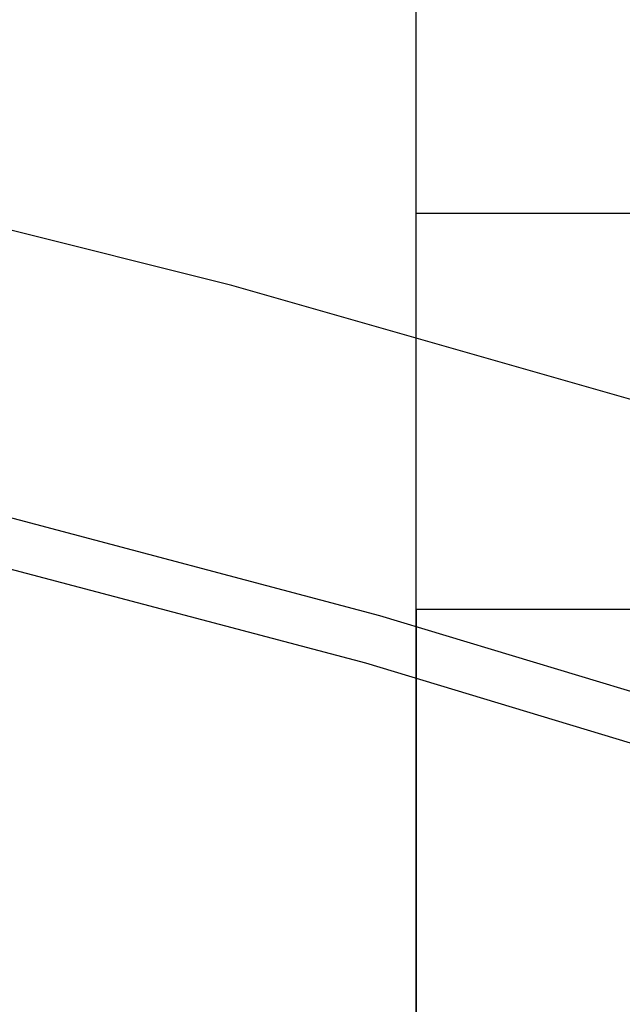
# Model space of a CAD drawing. Header units: millimetres. Extents: x 6239 to 7218, y -13987 to -13139.
# Tile 205 of 256: x 6738.48 to 6740, y -13419.86 to -13417.37. Entities that reach past the tile are written whole.
import ezdxf

# ---------------------------------------------------------------- set-up
doc = ezdxf.new("R2010")
doc.units = ezdxf.units.MM

msp = doc.modelspace()

# ---------------------------------------------------------------- linework, layer by layer
at = {"color": 7, "true_color": 0xffffff}
for p, q in [((6739.4792, -13425.8608, 258.0594), (6739.4792, -13413.8608, 258.0594)), ((6739.4792, -13425.8608, 258.0594), (6739.4792, -13413.8608, 258.0594)), ((6739.4792, -13417.3872, 238.1163), (6739.4792, -13417.3212, 238.1336)), ((6739.4792, -13417.3872, 238.1163), (6739.4792, -13417.3212, 238.1336)), ((6739.4792, -13417.4538, 238.1013), (6739.4792, -13417.3872, 238.1163)), ((6739.4792, -13417.4538, 238.1013), (6739.4792, -13417.3872, 238.1163)), ((6739.4792, -13417.5209, 238.0885), (6739.4792, -13417.4538, 238.1013)), ((6739.4792, -13417.5209, 238.0885), (6739.4792, -13417.4538, 238.1013)), ((6739.4792, -13417.5884, 238.0781), (6739.4792, -13417.5209, 238.0885)), ((6739.4792, -13417.5884, 238.0781), (6739.4792, -13417.5209, 238.0885)), ((6739.4792, -13417.6562, 238.0699), (6739.4792, -13417.5884, 238.0781)), ((6739.4792, -13417.6562, 238.0699), (6739.4792, -13417.5884, 238.0781)), ((6739.4792, -13417.7243, 238.0641), (6739.4792, -13417.6562, 238.0699)), ((6739.4792, -13417.7243, 238.0641), (6739.4792, -13417.6562, 238.0699)), ((6739.0143, -13418.0435, 51.1), (6737.7227, -13417.7212, 51.1)), ((6739.0143, -13418.0435, 51.1), (6737.7227, -13417.7212, 51.1)), ((6739.4792, -13417.7925, 238.0606), (6739.4792, -13417.7243, 238.0641)), ((6739.4792, -13417.7925, 238.0606), (6739.4792, -13417.7243, 238.0641)), ((6739.4792, -13417.8608, 238.0594), (6739.4792, -13417.7925, 238.0606)), ((6739.4792, -13417.8608, 238.0594), (6739.4792, -13417.7925, 238.0606)), ((6739.4792, -13423.1364, 238.0594), (6739.4792, -13417.8608, 238.0594)), ((6739.4792, -13417.8608, 238.0594), (6741.4792, -13417.8608, 238.0594)), ((6739.4792, -13423.1364, 238.0594), (6739.4792, -13417.8608, 238.0594)), ((6739.4792, -13417.8608, 238.0594), (6741.4792, -13417.8608, 238.0594)), ((6740.294, -13418.4101, 51.1), (6739.0143, -13418.0435, 51.1)), ((6740.294, -13418.4101, 51.1), (6739.0143, -13418.0435, 51.1)), ((6738.0518, -13418.5231, 199.6), (6739.3867, -13418.8766, 199.6)), ((6738.0518, -13418.5231, 199.6), (6739.3867, -13418.8766, 199.6)), ((6739.3524, -13418.9974, 200.6), (6738.0218, -13418.645, 200.6)), ((6739.3524, -13418.9974, 200.6), (6738.0218, -13418.645, 200.6)), ((6739.4792, -13418.8616, 254.0077), (6739.4792, -13418.8608, 254.0594)), ((6739.4792, -13418.8608, 254.0594), (6739.4792, -13418.8616, 254.1112)), ((6739.4792, -13418.8616, 244.0077), (6739.4792, -13418.8608, 244.0594)), ((6739.4792, -13418.8608, 244.0594), (6739.4792, -13418.8616, 244.1112)), ((6739.4792, -13418.8608, 244.0594), (6741.4792, -13418.8608, 244.0594)), ((6739.4792, -13418.8608, 244.0594), (6739.4792, -13418.8616, 244.1112)), ((6739.4792, -13418.8608, 244.0594), (6741.4792, -13418.8608, 244.0594)), ((6739.4792, -13418.8616, 244.0077), (6739.4792, -13418.8608, 244.0594)), ((6739.4792, -13418.8608, 254.0594), (6741.4792, -13418.8608, 254.0594)), ((6739.4792, -13418.8608, 254.0594), (6739.4792, -13418.8616, 254.1112)), ((6739.4792, -13418.8608, 254.0594), (6741.4792, -13418.8608, 254.0594)), ((6739.4792, -13418.8616, 254.0077), (6739.4792, -13418.8608, 254.0594)), ((6739.4792, -13418.8643, 253.956), (6739.4792, -13418.8616, 254.0077)), ((6739.4792, -13418.8616, 254.1112), (6739.4792, -13418.8643, 254.1629)), ((6739.4792, -13418.8643, 243.956), (6739.4792, -13418.8616, 244.0077)), ((6739.4792, -13418.8616, 244.1112), (6739.4792, -13418.8643, 244.1629)), ((6739.4792, -13418.8616, 244.1112), (6739.4792, -13418.8643, 244.1629)), ((6739.4792, -13418.8643, 243.956), (6739.4792, -13418.8616, 244.0077)), ((6739.4792, -13418.8616, 254.1112), (6739.4792, -13418.8643, 254.1629)), ((6739.4792, -13418.8643, 253.956), (6739.4792, -13418.8616, 254.0077)), ((6739.4792, -13418.8688, 253.9044), (6739.4792, -13418.8643, 253.956)), ((6739.4792, -13418.8643, 254.1629), (6739.4792, -13418.8688, 254.2145)), ((6739.4792, -13418.8688, 243.9044), (6739.4792, -13418.8643, 243.956)), ((6739.4792, -13418.8643, 244.1629), (6739.4792, -13418.8688, 244.2145)), ((6739.4792, -13418.8643, 244.1629), (6739.4792, -13418.8688, 244.2145)), ((6739.4792, -13418.8688, 243.9044), (6739.4792, -13418.8643, 243.956)), ((6739.4792, -13418.8643, 254.1629), (6739.4792, -13418.8688, 254.2145)), ((6739.4792, -13418.8688, 253.9044), (6739.4792, -13418.8643, 253.956)), ((6739.4792, -13418.875, 253.853), (6739.4792, -13418.8688, 253.9044)), ((6739.4792, -13418.8688, 254.2145), (6739.4792, -13418.875, 254.2659)), ((6739.4792, -13418.875, 243.853), (6739.4792, -13418.8688, 243.9044)), ((6739.4792, -13418.8688, 244.2145), (6739.4792, -13418.875, 244.2659)), ((6739.4792, -13418.8688, 244.2145), (6739.4792, -13418.875, 244.2659)), ((6739.4792, -13418.875, 243.853), (6739.4792, -13418.8688, 243.9044)), ((6739.4792, -13418.8688, 254.2145), (6739.4792, -13418.875, 254.2659)), ((6739.4792, -13418.875, 253.853), (6739.4792, -13418.8688, 253.9044)), ((6739.3867, -13418.8766, 199.6), (6740.7085, -13419.276, 199.6)), ((6739.3867, -13418.8766, 199.6), (6740.7085, -13419.276, 199.6)), ((6739.4792, -13418.883, 253.8018), (6739.4792, -13418.875, 253.853)), ((6739.4792, -13418.875, 254.2659), (6739.4792, -13418.883, 254.3171)), ((6739.4792, -13418.883, 243.8018), (6739.4792, -13418.875, 243.853)), ((6739.4792, -13418.875, 244.2659), (6739.4792, -13418.883, 244.3171)), ((6739.4792, -13418.875, 244.2659), (6739.4792, -13418.883, 244.3171)), ((6739.4792, -13418.883, 243.8018), (6739.4792, -13418.875, 243.853)), ((6739.4792, -13418.875, 254.2659), (6739.4792, -13418.883, 254.3171)), ((6739.4792, -13418.883, 253.8018), (6739.4792, -13418.875, 253.853)), ((6739.4792, -13418.8928, 253.7509), (6739.4792, -13418.883, 253.8018)), ((6739.4792, -13418.883, 254.3171), (6739.4792, -13418.8928, 254.3679)), ((6739.4792, -13418.8928, 243.7509), (6739.4792, -13418.883, 243.8018)), ((6739.4792, -13418.883, 244.3171), (6739.4792, -13418.8928, 244.3679)), ((6739.4792, -13418.883, 244.3171), (6739.4792, -13418.8928, 244.3679)), ((6739.4792, -13418.8928, 243.7509), (6739.4792, -13418.883, 243.8018)), ((6739.4792, -13418.883, 254.3171), (6739.4792, -13418.8928, 254.3679)), ((6739.4792, -13418.8928, 253.7509), (6739.4792, -13418.883, 253.8018)), ((6739.4792, -13418.9043, 253.7005), (6739.4792, -13418.8928, 253.7509)), ((6739.4792, -13418.8928, 254.3679), (6739.4792, -13418.9043, 254.4184)), ((6739.4792, -13418.9043, 243.7005), (6739.4792, -13418.8928, 243.7509)), ((6739.4792, -13418.8928, 244.3679), (6739.4792, -13418.9043, 244.4184)), ((6739.4792, -13418.8928, 244.3679), (6739.4792, -13418.9043, 244.4184)), ((6739.4792, -13418.9043, 243.7005), (6739.4792, -13418.8928, 243.7509)), ((6739.4792, -13418.8928, 254.3679), (6739.4792, -13418.9043, 254.4184)), ((6739.4792, -13418.9043, 253.7005), (6739.4792, -13418.8928, 253.7509)), ((6739.4792, -13418.9176, 253.6504), (6739.4792, -13418.9043, 253.7005)), ((6739.4792, -13418.9043, 254.4184), (6739.4792, -13418.9176, 254.4685)), ((6739.4792, -13418.9176, 243.6504), (6739.4792, -13418.9043, 243.7005)), ((6739.4792, -13418.9043, 244.4184), (6739.4792, -13418.9176, 244.4685)), ((6739.4792, -13418.9043, 244.4184), (6739.4792, -13418.9176, 244.4685)), ((6739.4792, -13418.9176, 243.6504), (6739.4792, -13418.9043, 243.7005)), ((6739.4792, -13418.9043, 254.4184), (6739.4792, -13418.9176, 254.4685)), ((6739.4792, -13418.9176, 253.6504), (6739.4792, -13418.9043, 253.7005)), ((6739.4792, -13418.9326, 253.6008), (6739.4792, -13418.9176, 253.6504)), ((6739.4792, -13418.9176, 254.4685), (6739.4792, -13418.9326, 254.518)), ((6739.4792, -13418.9326, 243.6008), (6739.4792, -13418.9176, 243.6504)), ((6739.4792, -13418.9176, 244.4685), (6739.4792, -13418.9326, 244.518)), ((6739.4792, -13418.9176, 244.4685), (6739.4792, -13418.9326, 244.518)), ((6739.4792, -13418.9326, 243.6008), (6739.4792, -13418.9176, 243.6504)), ((6739.4792, -13418.9176, 254.4685), (6739.4792, -13418.9326, 254.518)), ((6739.4792, -13418.9326, 253.6008), (6739.4792, -13418.9176, 253.6504)), ((6739.4792, -13418.9493, 253.5518), (6739.4792, -13418.9326, 253.6008)), ((6739.4792, -13418.9326, 254.518), (6739.4792, -13418.9493, 254.5671)), ((6739.4792, -13418.9493, 243.5518), (6739.4792, -13418.9326, 243.6008)), ((6739.4792, -13418.9326, 244.518), (6739.4792, -13418.9493, 244.5671)), ((6739.4792, -13418.9326, 244.518), (6739.4792, -13418.9493, 244.5671)), ((6739.4792, -13418.9493, 243.5518), (6739.4792, -13418.9326, 243.6008)), ((6739.4792, -13418.9326, 254.518), (6739.4792, -13418.9493, 254.5671)), ((6739.4792, -13418.9493, 253.5518), (6739.4792, -13418.9326, 253.6008)), ((6739.4792, -13418.9676, 253.5034), (6739.4792, -13418.9493, 253.5518)), ((6739.4792, -13418.9493, 254.5671), (6739.4792, -13418.9676, 254.6155)), ((6739.4792, -13418.9676, 243.5034), (6739.4792, -13418.9493, 243.5518)), ((6739.4792, -13418.9493, 244.5671), (6739.4792, -13418.9676, 244.6155)), ((6739.4792, -13418.9493, 244.5671), (6739.4792, -13418.9676, 244.6155)), ((6739.4792, -13418.9676, 243.5034), (6739.4792, -13418.9493, 243.5518)), ((6739.4792, -13418.9493, 254.5671), (6739.4792, -13418.9676, 254.6155)), ((6739.4792, -13418.9676, 253.5034), (6739.4792, -13418.9493, 253.5518)), ((6739.4792, -13418.9876, 253.4556), (6739.4792, -13418.9676, 253.5034)), ((6739.4792, -13418.9676, 254.6155), (6739.4792, -13418.9876, 254.6632)), ((6739.4792, -13418.9876, 243.4556), (6739.4792, -13418.9676, 243.5034)), ((6739.4792, -13418.9676, 244.6155), (6739.4792, -13418.9876, 244.6632)), ((6739.4792, -13418.9676, 244.6155), (6739.4792, -13418.9876, 244.6632)), ((6739.4792, -13418.9876, 243.4556), (6739.4792, -13418.9676, 243.5034)), ((6739.4792, -13418.9676, 254.6155), (6739.4792, -13418.9876, 254.6632)), ((6739.4792, -13418.9876, 253.4556), (6739.4792, -13418.9676, 253.5034)), ((6739.4792, -13419.0093, 253.4086), (6739.4792, -13418.9876, 253.4556)), ((6739.4792, -13418.9876, 254.6632), (6739.4792, -13419.0093, 254.7103)), ((6739.4792, -13419.0093, 243.4086), (6739.4792, -13418.9876, 243.4556)), ((6739.4792, -13418.9876, 244.6632), (6739.4792, -13419.0093, 244.7103)), ((6739.4792, -13418.9876, 244.6632), (6739.4792, -13419.0093, 244.7103)), ((6739.4792, -13419.0093, 243.4086), (6739.4792, -13418.9876, 243.4556)), ((6739.4792, -13418.9876, 254.6632), (6739.4792, -13419.0093, 254.7103)), ((6739.4792, -13419.0093, 253.4086), (6739.4792, -13418.9876, 253.4556)), ((6740.6701, -13419.3956, 200.6), (6739.3524, -13418.9974, 200.6)), ((6740.6701, -13419.3956, 200.6), (6739.3524, -13418.9974, 200.6)), ((6739.4792, -13419.0326, 253.3624), (6739.4792, -13419.0093, 253.4086)), ((6739.4792, -13419.0093, 254.7103), (6739.4792, -13419.0326, 254.7565)), ((6739.4792, -13419.0326, 243.3624), (6739.4792, -13419.0093, 243.4086)), ((6739.4792, -13419.0093, 244.7103), (6739.4792, -13419.0326, 244.7565)), ((6739.4792, -13419.0093, 244.7103), (6739.4792, -13419.0326, 244.7565)), ((6739.4792, -13419.0326, 243.3624), (6739.4792, -13419.0093, 243.4086)), ((6739.4792, -13419.0093, 254.7103), (6739.4792, -13419.0326, 254.7565)), ((6739.4792, -13419.0326, 253.3624), (6739.4792, -13419.0093, 253.4086)), ((6739.4792, -13419.0574, 253.3169), (6739.4792, -13419.0326, 253.3624)), ((6739.4792, -13419.0326, 254.7565), (6739.4792, -13419.0574, 254.802)), ((6739.4792, -13419.0574, 243.3169), (6739.4792, -13419.0326, 243.3624)), ((6739.4792, -13419.0326, 244.7565), (6739.4792, -13419.0574, 244.802)), ((6739.4792, -13419.0326, 244.7565), (6739.4792, -13419.0574, 244.802)), ((6739.4792, -13419.0574, 243.3169), (6739.4792, -13419.0326, 243.3624)), ((6739.4792, -13419.0326, 254.7565), (6739.4792, -13419.0574, 254.802)), ((6739.4792, -13419.0574, 253.3169), (6739.4792, -13419.0326, 253.3624)), ((6739.4792, -13419.0838, 253.2724), (6739.4792, -13419.0574, 253.3169)), ((6739.4792, -13419.0574, 254.802), (6739.4792, -13419.0838, 254.8465)), ((6739.4792, -13419.0838, 243.2724), (6739.4792, -13419.0574, 243.3169)), ((6739.4792, -13419.0574, 244.802), (6739.4792, -13419.0838, 244.8465)), ((6739.4792, -13419.0574, 244.802), (6739.4792, -13419.0838, 244.8465)), ((6739.4792, -13419.0838, 243.2724), (6739.4792, -13419.0574, 243.3169)), ((6739.4792, -13419.0574, 254.802), (6739.4792, -13419.0838, 254.8465)), ((6739.4792, -13419.0838, 253.2724), (6739.4792, -13419.0574, 253.3169)), ((6739.4792, -13419.1118, 253.2288), (6739.4792, -13419.0838, 253.2724)), ((6739.4792, -13419.0838, 254.8465), (6739.4792, -13419.1118, 254.8901)), ((6739.4792, -13419.1118, 243.2288), (6739.4792, -13419.0838, 243.2724)), ((6739.4792, -13419.0838, 244.8465), (6739.4792, -13419.1118, 244.8901)), ((6739.4792, -13419.0838, 244.8465), (6739.4792, -13419.1118, 244.8901)), ((6739.4792, -13419.1118, 243.2288), (6739.4792, -13419.0838, 243.2724)), ((6739.4792, -13419.0838, 254.8465), (6739.4792, -13419.1118, 254.8901)), ((6739.4792, -13419.1118, 253.2288), (6739.4792, -13419.0838, 253.2724)), ((6739.4792, -13419.1412, 253.1862), (6739.4792, -13419.1118, 253.2288)), ((6739.4792, -13419.1118, 254.8901), (6739.4792, -13419.1412, 254.9327)), ((6739.4792, -13419.1412, 243.1862), (6739.4792, -13419.1118, 243.2288)), ((6739.4792, -13419.1118, 244.8901), (6739.4792, -13419.1412, 244.9327)), ((6739.4792, -13419.1118, 244.8901), (6739.4792, -13419.1412, 244.9327)), ((6739.4792, -13419.1412, 243.1862), (6739.4792, -13419.1118, 243.2288)), ((6739.4792, -13419.1118, 254.8901), (6739.4792, -13419.1412, 254.9327)), ((6739.4792, -13419.1412, 253.1862), (6739.4792, -13419.1118, 253.2288)), ((6739.4792, -13419.172, 253.1446), (6739.4792, -13419.1412, 253.1862)), ((6739.4792, -13419.1412, 254.9327), (6739.4792, -13419.172, 254.9743)), ((6739.4792, -13419.172, 243.1446), (6739.4792, -13419.1412, 243.1862)), ((6739.4792, -13419.1412, 244.9327), (6739.4792, -13419.172, 244.9743)), ((6739.4792, -13419.1412, 244.9327), (6739.4792, -13419.172, 244.9743)), ((6739.4792, -13419.172, 243.1446), (6739.4792, -13419.1412, 243.1862)), ((6739.4792, -13419.1412, 254.9327), (6739.4792, -13419.172, 254.9743)), ((6739.4792, -13419.172, 253.1446), (6739.4792, -13419.1412, 253.1862)), ((6739.4792, -13419.2043, 253.1041), (6739.4792, -13419.172, 253.1446)), ((6739.4792, -13419.172, 254.9743), (6739.4792, -13419.2043, 255.0148)), ((6739.4792, -13419.2043, 243.1041), (6739.4792, -13419.172, 243.1446)), ((6739.4792, -13419.172, 244.9743), (6739.4792, -13419.2043, 245.0148)), ((6739.4792, -13419.172, 244.9743), (6739.4792, -13419.2043, 245.0148)), ((6739.4792, -13419.2043, 243.1041), (6739.4792, -13419.172, 243.1446)), ((6739.4792, -13419.172, 254.9743), (6739.4792, -13419.2043, 255.0148)), ((6739.4792, -13419.2043, 253.1041), (6739.4792, -13419.172, 253.1446)), ((6739.4792, -13419.238, 253.0648), (6739.4792, -13419.2043, 253.1041)), ((6739.4792, -13419.2043, 255.0148), (6739.4792, -13419.238, 255.0541)), ((6739.4792, -13419.238, 243.0648), (6739.4792, -13419.2043, 243.1041)), ((6739.4792, -13419.2043, 245.0148), (6739.4792, -13419.238, 245.0541)), ((6739.4792, -13419.2043, 245.0148), (6739.4792, -13419.238, 245.0541)), ((6739.4792, -13419.238, 243.0648), (6739.4792, -13419.2043, 243.1041)), ((6739.4792, -13419.2043, 255.0148), (6739.4792, -13419.238, 255.0541)), ((6739.4792, -13419.238, 253.0648), (6739.4792, -13419.2043, 253.1041)), ((6739.4792, -13419.273, 253.0266), (6739.4792, -13419.238, 253.0648)), ((6739.4792, -13419.238, 255.0541), (6739.4792, -13419.273, 255.0923)), ((6739.4792, -13419.273, 243.0266), (6739.4792, -13419.238, 243.0648)), ((6739.4792, -13419.238, 245.0541), (6739.4792, -13419.273, 245.0923)), ((6739.4792, -13419.238, 245.0541), (6739.4792, -13419.273, 245.0923)), ((6739.4792, -13419.273, 243.0266), (6739.4792, -13419.238, 243.0648)), ((6739.4792, -13419.238, 255.0541), (6739.4792, -13419.273, 255.0923)), ((6739.4792, -13419.273, 253.0266), (6739.4792, -13419.238, 253.0648)), ((6739.4792, -13419.3093, 252.9897), (6739.4792, -13419.273, 253.0266)), ((6739.4792, -13419.273, 255.0923), (6739.4792, -13419.3093, 255.1292)), ((6739.4792, -13419.3093, 242.9897), (6739.4792, -13419.273, 243.0266)), ((6739.4792, -13419.273, 245.0923), (6739.4792, -13419.3093, 245.1292)), ((6739.4792, -13419.273, 245.0923), (6739.4792, -13419.3093, 245.1292)), ((6739.4792, -13419.3093, 242.9897), (6739.4792, -13419.273, 243.0266)), ((6739.4792, -13419.273, 255.0923), (6739.4792, -13419.3093, 255.1292)), ((6739.4792, -13419.3093, 252.9897), (6739.4792, -13419.273, 253.0266)), ((6739.4792, -13419.3468, 252.954), (6739.4792, -13419.3093, 252.9897)), ((6739.4792, -13419.3093, 255.1292), (6739.4792, -13419.3468, 255.1649)), ((6739.4792, -13419.3468, 242.954), (6739.4792, -13419.3093, 242.9897)), ((6739.4792, -13419.3093, 245.1292), (6739.4792, -13419.3468, 245.1649)), ((6739.4792, -13419.3093, 245.1292), (6739.4792, -13419.3468, 245.1649)), ((6739.4792, -13419.3468, 242.954), (6739.4792, -13419.3093, 242.9897)), ((6739.4792, -13419.3093, 255.1292), (6739.4792, -13419.3468, 255.1649)), ((6739.4792, -13419.3468, 252.954), (6739.4792, -13419.3093, 252.9897)), ((6739.4792, -13419.3856, 252.9197), (6739.4792, -13419.3468, 252.954)), ((6739.4792, -13419.3468, 255.1649), (6739.4792, -13419.3856, 255.1992)), ((6739.4792, -13419.3856, 242.9197), (6739.4792, -13419.3468, 242.954)), ((6739.4792, -13419.3468, 245.1649), (6739.4792, -13419.3856, 245.1992)), ((6739.4792, -13419.3468, 245.1649), (6739.4792, -13419.3856, 245.1992)), ((6739.4792, -13419.3856, 242.9197), (6739.4792, -13419.3468, 242.954)), ((6739.4792, -13419.3468, 255.1649), (6739.4792, -13419.3856, 255.1992)), ((6739.4792, -13419.3856, 252.9197), (6739.4792, -13419.3468, 252.954)), ((6739.4792, -13419.4255, 252.8867), (6739.4792, -13419.3856, 252.9197)), ((6739.4792, -13419.3856, 255.1992), (6739.4792, -13419.4255, 255.2322)), ((6739.4792, -13419.4255, 242.8867), (6739.4792, -13419.3856, 242.9197)), ((6739.4792, -13419.3856, 245.1992), (6739.4792, -13419.4255, 245.2322)), ((6739.4792, -13419.3856, 245.1992), (6739.4792, -13419.4255, 245.2322)), ((6739.4792, -13419.4255, 242.8867), (6739.4792, -13419.3856, 242.9197)), ((6739.4792, -13419.3856, 255.1992), (6739.4792, -13419.4255, 255.2322)), ((6739.4792, -13419.4255, 252.8867), (6739.4792, -13419.3856, 252.9197)), ((6739.4792, -13419.4666, 252.8551), (6739.4792, -13419.4255, 252.8867)), ((6739.4792, -13419.4255, 255.2322), (6739.4792, -13419.4666, 255.2638)), ((6739.4792, -13419.4666, 242.8551), (6739.4792, -13419.4255, 242.8867)), ((6739.4792, -13419.4255, 245.2322), (6739.4792, -13419.4666, 245.2638)), ((6739.4792, -13419.4255, 245.2322), (6739.4792, -13419.4666, 245.2638)), ((6739.4792, -13419.4666, 242.8551), (6739.4792, -13419.4255, 242.8867)), ((6739.4792, -13419.4255, 255.2322), (6739.4792, -13419.4666, 255.2638)), ((6739.4792, -13419.4666, 252.8551), (6739.4792, -13419.4255, 252.8867)), ((6739.4792, -13419.5087, 252.825), (6739.4792, -13419.4666, 252.8551)), ((6739.4792, -13419.4666, 255.2638), (6739.4792, -13419.5087, 255.2939)), ((6739.4792, -13419.5087, 242.825), (6739.4792, -13419.4666, 242.8551)), ((6739.4792, -13419.4666, 245.2638), (6739.4792, -13419.5087, 245.2939)), ((6739.4792, -13419.4666, 245.2638), (6739.4792, -13419.5087, 245.2939)), ((6739.4792, -13419.5087, 242.825), (6739.4792, -13419.4666, 242.8551)), ((6739.4792, -13419.4666, 255.2638), (6739.4792, -13419.5087, 255.2939)), ((6739.4792, -13419.5087, 252.825), (6739.4792, -13419.4666, 252.8551)), ((6739.4792, -13419.5518, 252.7963), (6739.4792, -13419.5087, 252.825)), ((6739.4792, -13419.5087, 255.2939), (6739.4792, -13419.5518, 255.3226)), ((6739.4792, -13419.5518, 242.7963), (6739.4792, -13419.5087, 242.825)), ((6739.4792, -13419.5087, 245.2939), (6739.4792, -13419.5518, 245.3226)), ((6739.4792, -13419.5087, 245.2939), (6739.4792, -13419.5518, 245.3226)), ((6739.4792, -13419.5518, 242.7963), (6739.4792, -13419.5087, 242.825)), ((6739.4792, -13419.5087, 255.2939), (6739.4792, -13419.5518, 255.3226)), ((6739.4792, -13419.5518, 252.7963), (6739.4792, -13419.5087, 252.825)), ((6739.4792, -13419.5959, 252.7691), (6739.4792, -13419.5518, 252.7963)), ((6739.4792, -13419.5518, 255.3226), (6739.4792, -13419.5959, 255.3498)), ((6739.4792, -13419.5959, 242.7691), (6739.4792, -13419.5518, 242.7963)), ((6739.4792, -13419.5518, 245.3226), (6739.4792, -13419.5959, 245.3498)), ((6739.4792, -13419.5518, 245.3226), (6739.4792, -13419.5959, 245.3498)), ((6739.4792, -13419.5959, 242.7691), (6739.4792, -13419.5518, 242.7963)), ((6739.4792, -13419.5518, 255.3226), (6739.4792, -13419.5959, 255.3498)), ((6739.4792, -13419.5959, 252.7691), (6739.4792, -13419.5518, 252.7963)), ((6739.4792, -13419.6408, 252.7435), (6739.4792, -13419.5959, 252.7691)), ((6739.4792, -13419.5959, 255.3498), (6739.4792, -13419.6408, 255.3754)), ((6739.4792, -13419.6408, 242.7435), (6739.4792, -13419.5959, 242.7691)), ((6739.4792, -13419.5959, 245.3498), (6739.4792, -13419.6408, 245.3754)), ((6739.4792, -13419.5959, 245.3498), (6739.4792, -13419.6408, 245.3754)), ((6739.4792, -13419.6408, 242.7435), (6739.4792, -13419.5959, 242.7691)), ((6739.4792, -13419.5959, 255.3498), (6739.4792, -13419.6408, 255.3754)), ((6739.4792, -13419.6408, 252.7435), (6739.4792, -13419.5959, 252.7691)), ((6739.4792, -13419.6867, 252.7194), (6739.4792, -13419.6408, 252.7435)), ((6739.4792, -13419.6408, 255.3754), (6739.4792, -13419.6867, 255.3995)), ((6739.4792, -13419.6867, 242.7194), (6739.4792, -13419.6408, 242.7435)), ((6739.4792, -13419.6408, 245.3754), (6739.4792, -13419.6867, 245.3995)), ((6739.4792, -13419.6408, 245.3754), (6739.4792, -13419.6867, 245.3995)), ((6739.4792, -13419.6867, 242.7194), (6739.4792, -13419.6408, 242.7435)), ((6739.4792, -13419.6408, 255.3754), (6739.4792, -13419.6867, 255.3995)), ((6739.4792, -13419.6867, 252.7194), (6739.4792, -13419.6408, 252.7435)), ((6739.4792, -13419.7334, 252.697), (6739.4792, -13419.6867, 252.7194)), ((6739.4792, -13419.6867, 255.3995), (6739.4792, -13419.7334, 255.4219)), ((6739.4792, -13419.7334, 242.697), (6739.4792, -13419.6867, 242.7194)), ((6739.4792, -13419.6867, 245.3995), (6739.4792, -13419.7334, 245.4219)), ((6739.4792, -13419.6867, 245.3995), (6739.4792, -13419.7334, 245.4219)), ((6739.4792, -13419.7334, 242.697), (6739.4792, -13419.6867, 242.7194)), ((6739.4792, -13419.6867, 255.3995), (6739.4792, -13419.7334, 255.4219)), ((6739.4792, -13419.7334, 252.697), (6739.4792, -13419.6867, 252.7194)), ((6739.4792, -13419.7808, 252.6761), (6739.4792, -13419.7334, 252.697)), ((6739.4792, -13419.7334, 255.4219), (6739.4792, -13419.7808, 255.4428)), ((6739.4792, -13419.7808, 242.6761), (6739.4792, -13419.7334, 242.697)), ((6739.4792, -13419.7334, 245.4219), (6739.4792, -13419.7808, 245.4428)), ((6739.4792, -13419.7334, 245.4219), (6739.4792, -13419.7808, 245.4428)), ((6739.4792, -13419.7808, 242.6761), (6739.4792, -13419.7334, 242.697)), ((6739.4792, -13419.7334, 255.4219), (6739.4792, -13419.7808, 255.4428)), ((6739.4792, -13419.7808, 252.6761), (6739.4792, -13419.7334, 252.697)), ((6739.4792, -13419.8288, 252.6569), (6739.4792, -13419.7808, 252.6761)), ((6739.4792, -13419.7808, 255.4428), (6739.4792, -13419.8288, 255.462)), ((6739.4792, -13419.8288, 242.6569), (6739.4792, -13419.7808, 242.6761)), ((6739.4792, -13419.7808, 245.4428), (6739.4792, -13419.8288, 245.462)), ((6739.4792, -13419.7808, 245.4428), (6739.4792, -13419.8288, 245.462)), ((6739.4792, -13419.8288, 242.6569), (6739.4792, -13419.7808, 242.6761)), ((6739.4792, -13419.7808, 255.4428), (6739.4792, -13419.8288, 255.462)), ((6739.4792, -13419.8288, 252.6569), (6739.4792, -13419.7808, 252.6761)), ((6739.4792, -13419.8776, 252.6394), (6739.4792, -13419.8288, 252.6569)), ((6739.4792, -13419.8288, 255.462), (6739.4792, -13419.8776, 255.4795)), ((6739.4792, -13419.8776, 242.6394), (6739.4792, -13419.8288, 242.6569)), ((6739.4792, -13419.8288, 245.462), (6739.4792, -13419.8776, 245.4795)), ((6739.4792, -13419.8288, 245.462), (6739.4792, -13419.8776, 245.4795)), ((6739.4792, -13419.8776, 242.6394), (6739.4792, -13419.8288, 242.6569)), ((6739.4792, -13419.8288, 255.462), (6739.4792, -13419.8776, 255.4795)), ((6739.4792, -13419.8776, 252.6394), (6739.4792, -13419.8288, 252.6569))]:
    msp.add_line(p, q, dxfattribs=at)

doc.saveas('drawing.dxf')
